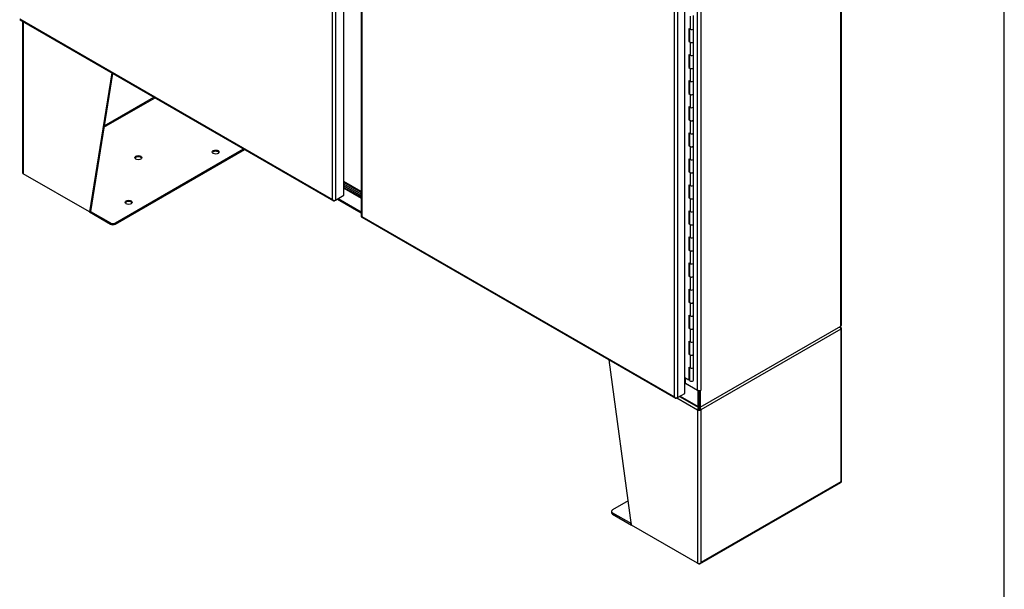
# Model space of a CAD drawing. Header units: inches. Extents: x 1 to 359, y -2 to 239.
# Tile 20 of 22: x 298 to 359, y 146 to 182. Entities that reach past the tile are written whole.
import ezdxf

# ---------------------------------------------------------------- set-up
doc = ezdxf.new("R2010")
doc.units = ezdxf.units.IN
doc.header["$MEASUREMENT"] = 0
for name, color, linetype in [('COM54746-56', 7, 'Continuous'), ('COM54928-3', 7, 'Continuous'), ('COM70096', 7, 'Continuous'), ('COM70099', 7, 'Continuous'), ('COM70738-1', 7, 'Continuous'), ('COM71153-2', 7, 'Continuous'), ('COM71154-2', 7, 'Continuous'), ('COM71155-5', 7, 'Continuous'), ('COM71156-2', 7, 'Continuous'), ('Default', 7, 'Continuous'), ('GSK86006', 7, 'Continuous')]:
    doc.layers.add(name, color=color, linetype=linetype)

# ---------------------------------------------------------------- blocks, each defined once
blk = doc.blocks.new('SE5')
at = {"layer": 'COM54746-56', "color": 7, "linetype": 'Continuous'}
for p, q in [((339.534, 181.742), (339.534, 180.926)), ((339.734, 180.974), (339.734, 181.79)), ((339.452, 180.973), (339.452, 180.157)), ((339.452, 180.973), (339.534, 180.926)), ((339.495, 180.948), (339.495, 180.182)), ((339.5, 180.946), (339.5, 180.157)), ((339.734, 180.157), (339.734, 180.974)), ((339.495, 180.182), (339.452, 180.157)), ((339.452, 180.157), (339.534, 180.109)), ((339.495, 180.182), (339.5, 180.18)), ((339.534, 180.109), (339.534, 179.293)), ((339.734, 179.341), (339.734, 180.157)), ((339.452, 179.34), (339.452, 178.524)), ((339.452, 179.34), (339.534, 179.293)), ((339.495, 179.315), (339.495, 178.549)), ((339.5, 179.313), (339.5, 178.524)), ((339.734, 178.524), (339.734, 179.341)), ((339.495, 178.549), (339.452, 178.524)), ((339.452, 178.524), (339.534, 178.476)), ((339.495, 178.549), (339.5, 178.547)), ((339.534, 178.476), (339.534, 177.66)), ((339.734, 177.708), (339.734, 178.524)), ((339.452, 177.707), (339.452, 176.891)), ((339.452, 177.707), (339.534, 177.66)), ((339.495, 177.682), (339.495, 176.916)), ((339.5, 177.68), (339.5, 176.891)), ((339.734, 176.891), (339.734, 177.708)), ((339.495, 176.916), (339.452, 176.891)), ((339.452, 176.891), (339.534, 176.843)), ((339.495, 176.916), (339.5, 176.914)), ((339.534, 176.843), (339.534, 176.027)), ((339.734, 176.075), (339.734, 176.891)), ((339.452, 176.074), (339.452, 175.258)), ((339.452, 176.074), (339.534, 176.027)), ((339.495, 176.049), (339.495, 175.283)), ((339.5, 176.047), (339.5, 175.258)), ((339.734, 175.258), (339.734, 176.075)), ((339.495, 175.283), (339.452, 175.258)), ((339.495, 175.283), (339.5, 175.281)), ((339.452, 175.258), (339.534, 175.21)), ((339.534, 175.21), (339.534, 174.394)), ((339.734, 174.442), (339.734, 175.258)), ((339.452, 174.441), (339.452, 173.625)), ((339.452, 174.441), (339.534, 174.394)), ((339.495, 174.416), (339.495, 173.65)), ((339.5, 174.414), (339.5, 173.625)), ((339.734, 173.625), (339.734, 174.442)), ((339.495, 173.65), (339.452, 173.625)), ((339.452, 173.625), (339.534, 173.577)), ((339.495, 173.65), (339.5, 173.648)), ((339.534, 173.577), (339.534, 172.761)), ((339.734, 172.809), (339.734, 173.625)), ((339.452, 172.808), (339.452, 171.992)), ((339.452, 172.808), (339.534, 172.761)), ((339.734, 171.992), (339.734, 172.809)), ((339.495, 172.783), (339.495, 172.017)), ((339.5, 172.781), (339.5, 171.992)), ((339.495, 172.017), (339.452, 171.992)), ((339.452, 171.992), (339.534, 171.944)), ((339.495, 172.017), (339.5, 172.015)), ((339.534, 171.944), (339.534, 171.128)), ((339.734, 171.176), (339.734, 171.992)), ((339.452, 171.175), (339.452, 170.359)), ((339.452, 171.175), (339.534, 171.128)), ((339.495, 171.15), (339.495, 170.384)), ((339.5, 171.148), (339.5, 170.359)), ((339.734, 170.359), (339.734, 171.176)), ((339.495, 170.384), (339.452, 170.359)), ((339.452, 170.359), (339.534, 170.311)), ((339.495, 170.384), (339.5, 170.382)), ((339.734, 169.543), (339.734, 170.359)), ((339.534, 170.311), (339.534, 169.495)), ((339.452, 169.542), (339.452, 168.726)), ((339.452, 169.542), (339.534, 169.495)), ((339.495, 169.517), (339.495, 168.751)), ((339.5, 169.515), (339.5, 168.726)), ((339.734, 168.726), (339.734, 169.543)), ((339.495, 168.751), (339.452, 168.726)), ((339.452, 168.726), (339.534, 168.678)), ((339.495, 168.751), (339.5, 168.749)), ((339.534, 168.678), (339.534, 167.862)), ((339.734, 167.91), (339.734, 168.726)), ((339.452, 167.909), (339.452, 167.093)), ((339.452, 167.909), (339.534, 167.862)), ((339.495, 167.884), (339.495, 167.118)), ((339.5, 167.882), (339.5, 167.093)), ((339.734, 167.093), (339.734, 167.91)), ((339.495, 167.118), (339.452, 167.093)), ((339.452, 167.093), (339.534, 167.045)), ((339.495, 167.118), (339.5, 167.116)), ((339.534, 167.045), (339.534, 166.229)), ((339.734, 166.277), (339.734, 167.093)), ((339.452, 166.276), (339.452, 165.46)), ((339.452, 166.276), (339.534, 166.229)), ((339.495, 166.251), (339.495, 165.485)), ((339.5, 166.249), (339.5, 165.46)), ((339.734, 165.46), (339.734, 166.277)), ((339.495, 165.485), (339.452, 165.46)), ((339.452, 165.46), (339.534, 165.412)), ((339.495, 165.485), (339.5, 165.483)), ((339.534, 165.412), (339.534, 164.596)), ((339.734, 164.644), (339.734, 165.46)), ((339.452, 164.643), (339.452, 163.827)), ((339.452, 164.643), (339.534, 164.596)), ((339.495, 164.618), (339.495, 163.852)), ((339.5, 164.616), (339.5, 163.827)), ((339.734, 163.827), (339.734, 164.644)), ((339.495, 163.852), (339.452, 163.827)), ((339.452, 163.827), (339.534, 163.779)), ((339.495, 163.852), (339.5, 163.85)), ((339.534, 163.779), (339.534, 162.963)), ((339.734, 163.011), (339.734, 163.827)), ((339.452, 163.01), (339.452, 162.194)), ((339.452, 163.01), (339.534, 162.963)), ((339.495, 162.985), (339.495, 162.219)), ((339.5, 162.983), (339.5, 162.194)), ((339.734, 162.194), (339.734, 163.011)), ((339.495, 162.219), (339.452, 162.194)), ((339.452, 162.194), (339.534, 162.146)), ((339.495, 162.219), (339.5, 162.217)), ((339.534, 162.146), (339.534, 161.33)), ((339.734, 161.378), (339.734, 162.194)), ((339.452, 161.377), (339.452, 160.561)), ((339.452, 161.377), (339.534, 161.33)), ((339.495, 161.352), (339.495, 160.586)), ((339.5, 161.35), (339.5, 160.561)), ((339.734, 160.561), (339.734, 161.378)), ((339.495, 160.586), (339.452, 160.561)), ((339.452, 160.561), (339.534, 160.513)), ((339.495, 160.586), (339.5, 160.584)), ((339.534, 160.513), (339.534, 159.697)), ((339.734, 159.745), (339.734, 160.561)), ((339.452, 159.744), (339.452, 158.928)), ((339.452, 159.744), (339.534, 159.697)), ((339.495, 159.719), (339.495, 158.953)), ((339.5, 159.717), (339.5, 158.928)), ((339.734, 158.928), (339.734, 159.745)), ((339.452, 158.928), (339.19, 159.079)), ((339.495, 158.953), (339.452, 158.928)), ((339.5, 159.188), (339.495, 159.191))]:
    blk.add_line(p, q, dxfattribs=at)
for centre, major_axis, start_param, end_param in [((339.617, 180.974), (-0.117, 0), 0.785398, 3.141593), ((339.617, 180.974), (-0.117, 0), 0.785398, 3.141593), ((339.617, 180.157), (-0.117, 0), 0, 3.141593), ((339.617, 180.157), (-0.117, 0), 0.785398, 3.141593), ((339.617, 179.341), (-0.117, 0), 0.785398, 3.141593), ((339.617, 179.341), (-0.117, 0), 0.785398, 3.141593), ((339.617, 178.524), (-0.117, 0), 0, 3.141593), ((339.617, 178.524), (-0.117, 0), 0.785398, 3.141593), ((339.617, 177.708), (-0.117, 0), 0.785398, 3.141593), ((339.617, 177.708), (-0.117, 0), 0.785398, 3.141593), ((339.617, 176.891), (-0.117, 0), 0, 3.141593), ((339.617, 176.891), (-0.117, 0), 0.785398, 3.141593), ((339.617, 176.075), (-0.117, 0), 0.785398, 3.141593), ((339.617, 176.075), (-0.117, 0), 0.785398, 3.141593), ((339.617, 175.258), (-0.117, 0), 0, 3.141593), ((339.617, 175.258), (-0.117, 0), 0.785398, 3.141593), ((339.617, 174.442), (-0.117, 0), 0.785398, 3.141593), ((339.617, 174.442), (-0.117, 0), 0.785398, 3.141593), ((339.617, 173.625), (-0.117, 0), 0, 3.141593), ((339.617, 173.625), (-0.117, 0), 0.785398, 3.141593), ((339.617, 172.809), (-0.117, 0), 0.785398, 3.141593), ((339.617, 172.809), (-0.117, 0), 0.785398, 3.141593), ((339.617, 171.992), (-0.117, 0), 0, 3.141593), ((339.617, 171.992), (-0.117, 0), 0.785398, 3.141593), ((339.617, 171.176), (-0.117, 0), 0.785398, 3.141593), ((339.617, 171.176), (-0.117, 0), 0.785398, 3.141593), ((339.617, 170.359), (-0.117, 0), 0, 3.141593), ((339.617, 170.359), (-0.117, 0), 0.785398, 3.141593), ((339.617, 169.543), (-0.117, 0), 0.785398, 3.141593), ((339.617, 169.543), (-0.117, 0), 0.785398, 3.141593), ((339.617, 168.726), (-0.117, 0), 0, 3.141593), ((339.617, 168.726), (-0.117, 0), 0.785398, 3.141593), ((339.617, 167.91), (-0.117, 0), 0.785398, 3.141593), ((339.617, 167.91), (-0.117, 0), 0.785398, 3.141593), ((339.617, 167.093), (-0.117, 0), 0, 3.141593), ((339.617, 167.093), (-0.117, 0), 0.785398, 3.141593), ((339.617, 166.277), (-0.117, 0), 0.785398, 3.141593), ((339.617, 166.277), (-0.117, 0), 0.785398, 3.141593), ((339.617, 165.46), (-0.117, 0), 0, 3.141593), ((339.617, 165.46), (-0.117, 0), 0.785398, 3.141593), ((339.617, 164.644), (-0.117, 0), 0.785398, 3.141593), ((339.617, 164.644), (-0.117, 0), 0.785398, 3.141593), ((339.617, 163.827), (-0.117, 0), 0, 3.141593), ((339.617, 163.827), (-0.117, 0), 0.785398, 3.141593), ((339.617, 163.011), (-0.117, 0), 0.785398, 3.141593), ((339.617, 163.011), (-0.117, 0), 0.785398, 3.141593), ((339.617, 162.194), (-0.117, 0), 0, 3.141593), ((339.617, 162.194), (-0.117, 0), 0.785398, 3.141593), ((339.617, 161.378), (-0.117, 0), 0.785398, 3.141593), ((339.617, 161.378), (-0.117, 0), 0.785398, 3.141593), ((339.617, 160.561), (-0.117, 0), 0, 3.141593), ((339.617, 160.561), (-0.117, 0), 0.785398, 3.141593), ((339.617, 159.745), (-0.117, 0), 0.785398, 3.141593), ((339.617, 159.745), (-0.117, 0), 0.785398, 3.141593), ((339.617, 158.928), (-0.117, 0), 0, 3.141593), ((339.617, 158.889), (0.05, 0), 4.601817, 4.822961)]:
    blk.add_ellipse(centre, major_axis=major_axis, ratio=0.57735, start_param=start_param, end_param=end_param, dxfattribs=at)
at = {"layer": 'COM54928-3', "color": 7, "linetype": 'Continuous'}
for p, q in [((297.691, 181.42), (297.691, 171.92)), ((297.733, 181.396), (297.733, 171.862)), ((303.279, 178.194), (301.875, 169.471)), ((303.335, 178.162), (301.942, 169.51)), ((302.791, 174.782), (305.99, 176.629)), ((302.804, 174.868), (305.922, 176.668)), ((303.512, 168.783), (311.546, 173.422)), ((303.512, 168.706), (311.613, 173.383)), ((301.875, 169.471), (297.733, 171.862)), ((301.942, 169.51), (301.875, 169.471)), ((301.875, 169.471), (303.2, 168.706)), ((301.942, 169.51), (303.2, 168.783)), ((303.2, 168.706), (303.2, 168.783)), ((303.512, 168.783), (303.512, 168.706)), ((348.974, 162.125), (340.204, 157.062)), ((348.9, 162.223), (348.953, 162.301)), ((348.938, 162.221), (348.974, 162.242)), ((348.974, 162.242), (348.974, 162.242)), ((348.974, 162.125), (348.974, 152.56)), ((349.016, 152.58), (349.016, 162.183)), ((335.861, 149.849), (334.457, 160.194)), ((338.697, 157.815), (340.002, 157.062)), ((340.069, 157.1), (340.002, 157.062)), ((340.002, 157.062), (340.002, 147.458)), ((340.002, 157.062), (340.002, 157.062)), ((340.076, 157.128), (340.023, 157.145)), ((340.063, 157.209), (340.063, 157.212)), ((340.069, 157.1), (340.069, 157.1)), ((340.13, 157.128), (340.183, 157.145)), ((340.137, 157.1), (340.204, 157.062)), ((340.144, 157.209), (340.144, 157.221)), ((340.204, 157.062), (340.204, 147.497)), ((340.141, 147.412), (348.978, 152.514)), ((348.974, 152.56), (340.204, 147.497)), ((335.655, 151.363), (334.669, 150.794)), ((334.605, 150.704), (334.605, 150.627)), ((334.669, 150.614), (335.849, 149.933)), ((334.669, 150.614), (334.669, 150.537)), ((334.669, 150.537), (335.861, 149.849)), ((340.002, 147.458), (335.861, 149.849)), ((340.002, 147.458), (340.069, 147.419)), ((340.165, 147.442), (340.165, 147.442))]:
    blk.add_line(p, q, dxfattribs=at)
for centre, radius, start, end in [((348.768, 162.022), 0.263, 45.1814, 66.05694), ((340.289, 157.118), 0.267, 156.4712, 174.28289), ((340.18, 157.197), 0.118, 174.35651, 195.45885), ((340.524, 157.271), 0.47, 190.79084, 197.62229), ((339.682, 157.271), 0.47, 342.37773, 349.20914), ((340.027, 157.197), 0.118, 344.54115, 5.64349), ((339.918, 157.118), 0.267, 5.71709, 32.10612)]:
    blk.add_arc(centre, radius, start, end, dxfattribs=at)
for centre in [(304.946, 172.877), (309.796, 173.228), (304.339, 170.077)]:
    blk.add_ellipse(centre, major_axis=(0.219, 0), ratio=0.57735, dxfattribs=at)
for centre, major_axis, ratio, start_param, end_param in [((304.946, 172.8), (0.219, 0), 0.57735, 0.312499, 2.829093), ((309.796, 173.151), (0.219, 0), 0.57735, 0.312499, 2.829093), ((297.834, 171.92), (0.143, 0), 0.57735, 3.141593, 3.926991), ((304.339, 170), (0.219, 0), 0.57735, 0.312499, 2.829093), ((303.356, 168.873), (-0.22, 0), 0.57735, 0.785398, 2.356194), ((303.356, 168.795), (0.22, 0), 0.57735, 3.926991, 5.497787), ((348.873, 162.183), (0.072, 0.124), 0.57735, 5.497787, 6.153749), ((348.873, 162.183), (0.071, -0.124), 0.57735, 0.785398, 1.44136), ((348.873, 162.183), (-0.143, 0), 0.57735, 2.356194, 3.926991), ((340.103, 157.12), (-0.072, -0.124), 0.57735, 4.841825, 5.497787), ((340.103, 157.12), (-0.143, 0), 0.57735, 0.785398, 2.356194), ((340.103, 157.12), (-0.024, -0.0416), 0.57735, 4.841825, 5.497787), ((340.103, 157.12), (-0.048, 0), 0.57735, 0.785398, 2.356194), ((340.103, 157.12), (0.024, -0.0416), 0.57735, 0.785398, 1.44136), ((340.103, 157.12), (0.072, -0.124), 0.57735, 0.785398, 1.44136), ((348.873, 152.619), (0.143, -0.082), 0.000711, -0.784988, -0.442678), ((348.873, 152.619), (0.143, -0.083), 0.000711, 0.442678, 0.784988), ((348.907, 152.638), (-0.072, 0.124), 0.57735, 3.141593, 3.58468), ((348.873, 152.58), (-0.143, 0), 0.57735, 2.698505, 3.141593), ((334.825, 150.704), (0.22, 0), 0.57735, 2.356194, 3.926991), ((334.825, 150.627), (0.22, 0), 0.57735, 3.141593, 3.926991), ((340.103, 147.516), (-0.143, 0), 0.57735, 0.785398, 2.013884), ((340.069, 147.536), (-0.072, 0.124), 0.57735, 2.356194, 3.58468), ((340.103, 147.556), (-0.101, -0.175), 0.577824, 1.228897, 1.571207), ((340.103, 147.556), (-0.101, -0.175), 0.577824, 1.228075, 1.570385)]:
    blk.add_ellipse(centre, major_axis=major_axis, ratio=ratio, start_param=start_param, end_param=end_param, dxfattribs=at)
at = {"layer": 'COM70096', "color": 7, "linetype": 'Continuous'}
for p, q in [((317.829, 171.115), (318.905, 170.494)), ((317.829, 171.013), (318.905, 170.391))]:
    blk.add_line(p, q, dxfattribs=at)
at = {"layer": 'COM70099', "color": 7, "linetype": 'Continuous'}
for p, q in [((318.905, 170.698), (317.829, 171.319)), ((318.905, 170.596), (317.829, 171.217))]:
    blk.add_line(p, q, dxfattribs=at)
at = {"layer": 'COM70738-1', "color": 7, "linetype": 'Continuous'}
blk.add_line((318.905, 170.763), (317.829, 171.384), dxfattribs=at)
at = {"layer": 'COM71153-2', "color": 7, "linetype": 'Continuous'}
for p, q in [((317.11, 170.257), (317.11, 217.86)), ((317.312, 217.899), (317.312, 170.218)), ((317.829, 170.517), (317.829, 218.198)), ((297.508, 181.526), (317.173, 170.172)), ((297.513, 181.572), (317.11, 170.257)), ((317.312, 170.218), (317.829, 170.517)), ((317.149, 170.202), (317.149, 170.202)), ((317.312, 170.218), (317.245, 170.18))]:
    blk.add_line(p, q, dxfattribs=at)
for centre, major_axis, ratio, start_param, end_param in [((317.211, 170.316), (0.101, -0.175), 0.577824, 4.7128, 5.05511), ((317.211, 170.316), (0.101, -0.175), 0.577824, 4.711978, 5.054288), ((317.211, 170.277), (0.143, 0), 0.57735, 4.269301, 5.497787), ((317.245, 170.296), (0.071, 0.124), 0.57735, 2.698505, 3.926991)]:
    blk.add_ellipse(centre, major_axis=major_axis, ratio=ratio, start_param=start_param, end_param=end_param, dxfattribs=at)
at = {"layer": 'COM71154-2', "color": 7, "linetype": 'Continuous'}
for p, q in [((338.746, 205.524), (338.746, 157.843)), ((339.19, 158.099), (339.19, 205.78)), ((338.544, 157.882), (338.544, 205.485)), ((318.905, 190.595), (318.905, 169.216)), ((318.947, 190.368), (318.947, 169.196)), ((318.943, 169.151), (338.608, 157.797)), ((318.947, 169.196), (318.947, 169.197)), ((318.947, 169.197), (318.947, 169.196)), ((318.947, 169.196), (338.544, 157.882)), ((318.947, 169.196), (318.947, 169.196)), ((318.947, 169.196), (318.947, 169.196)), ((338.746, 157.843), (339.19, 158.099)), ((339.19, 158.185), (339.197, 158.181)), ((339.197, 158.181), (339.19, 158.177)), ((339.197, 158.103), (339.19, 158.099)), ((339.197, 158.103), (339.197, 158.181)), ((338.544, 157.882), (338.544, 157.882)), ((338.544, 157.882), (338.544, 157.882)), ((338.544, 157.882), (338.544, 157.882)), ((338.544, 157.882), (338.544, 157.882)), ((338.544, 157.882), (338.544, 157.882)), ((338.614, 157.826), (338.599, 157.804)), ((338.746, 157.843), (338.679, 157.804))]:
    blk.add_line(p, q, dxfattribs=at)
for centre, radius, start, end in [((338.704, 157.936), 0.169, 198.56886, 231.33198), ((338.739, 158.054), 0.26, 221.3936, 244.29429)]:
    blk.add_arc(centre, radius, start, end, dxfattribs=at)
for centre, major_axis, start_param, end_param in [((319.048, 169.216), (0.143, 0), 3.141593, 3.27243), ((319.015, 169.274), (0.072, 0.124), 3.010756, 3.141593), ((338.679, 157.921), (0.071, 0.124), 3.010756, 3.926991), ((338.645, 157.902), (0.143, 0), 4.581552, 5.497787)]:
    blk.add_ellipse(centre, major_axis=major_axis, ratio=0.57735, start_param=start_param, end_param=end_param, dxfattribs=at)
for points in [[(318.907, 169.205), (318.909, 169.203), (318.913, 169.2), (318.924, 169.198), (318.928, 169.197), (318.937, 169.197), (318.942, 169.196), (318.947, 169.196)], [(318.934, 169.157), (318.933, 169.16), (318.934, 169.165), (318.937, 169.175), (318.938, 169.179), (318.942, 169.187), (318.944, 169.191), (318.947, 169.196)]]:
    blk.add_open_spline(points, degree=3, knots=[0, 0, 0, 0, 0.5, 0.5, 0.75, 0.75, 1, 1, 1, 1], dxfattribs=at)
at = {"layer": 'COM71155-5', "color": 7, "linetype": 'Continuous'}
for p, q in [((348.974, 162.319), (348.974, 211.256)), ((349.016, 162.377), (349.016, 211.314)), ((340.002, 158.301), (340.002, 205.148)), ((340.204, 205.148), (340.204, 158.301)), ((340.17, 157.236), (348.974, 162.319)), ((339.232, 158.746), (339.232, 159.055)), ((339.232, 158.746), (340.002, 158.301)), ((340.103, 158.277), (340.103, 157.275)), ((340.133, 158.279), (340.17, 158.257)), ((340.204, 158.277), (340.17, 158.257)), ((340.17, 158.257), (340.17, 157.236)), ((340.181, 158.29), (340.204, 158.277)), ((340.204, 158.277), (340.204, 158.301)), ((340.17, 157.236), (340.103, 157.275))]:
    blk.add_line(p, q, dxfattribs=at)
for centre, major_axis, start_param, end_param in [((348.873, 162.377), (-0.143, 0), 2.356194, 3.141593), ((339.198, 158.726), (-0.048, 0), 3.926991, 4.8901), ((340.103, 158.359), (0.143, 0), 3.926991, 5.497787)]:
    blk.add_ellipse(centre, major_axis=major_axis, ratio=0.57735, start_param=start_param, end_param=end_param, dxfattribs=at)
at = {"layer": 'COM71156-2', "color": 7, "linetype": 'Continuous'}
for p, q in [((317.829, 170.964), (318.905, 170.342)), ((317.423, 170.283), (318.905, 169.427)), ((317.465, 170.307), (318.905, 169.475)), ((340.036, 158.257), (339.19, 158.746)), ((340.074, 158.279), (340.036, 158.257)), ((340.036, 157.276), (340.036, 158.257)), ((340.103, 157.314), (340.103, 158.277)), ((338.858, 157.907), (340.066, 157.21)), ((338.9, 157.932), (340.036, 157.276)), ((340.17, 157.236), (340.137, 157.217))]:
    blk.add_line(p, q, dxfattribs=at)
blk.add_ellipse((340.137, 157.334), major_axis=(0.071, 0.124), ratio=0.57735, start_param=2.356194, end_param=3.926991, dxfattribs=at)
at = {"layer": 'GSK86006', "color": 7, "linetype": 'Continuous'}
for p, q in [((318.905, 170.596), (317.829, 171.217)), ((318.905, 170.494), (317.829, 171.115))]:
    blk.add_line(p, q, dxfattribs=at)
blk = doc.blocks.new('BORDER')
at = {"layer": 'Default', "color": 7, "linetype": 'Continuous'}
blk.add_line((0, 0), (0, 27.86), dxfattribs=at)

msp = doc.modelspace()

# ---------------------------------------------------------------- block references
at = {"layer": 'Default', "color": 7, "xscale": 8.55, "yscale": 8.55, "zscale": 8.55}
msp.add_blockref('BORDER', (359.223, 0.67), dxfattribs=at)
at = {"layer": 'Default'}
msp.add_blockref('SE5', (0, 0), dxfattribs=at)

doc.saveas('drawing.dxf')
